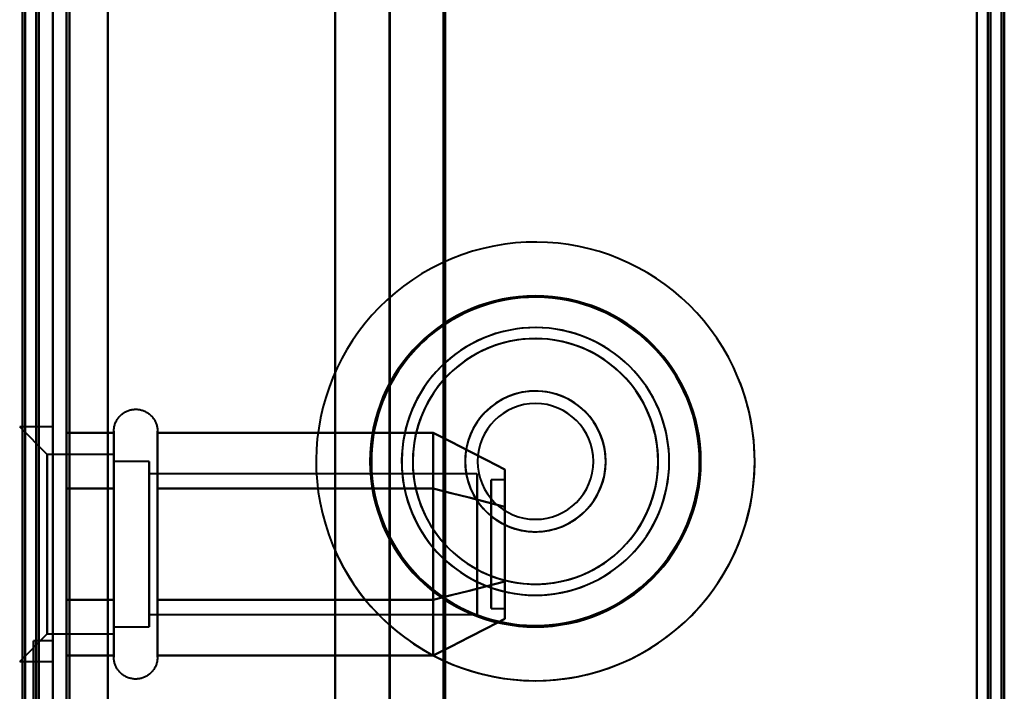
# Model space of a CAD drawing. Header units: millimetres. Extents: x -852 to 852, y -1321 to 592.
# Tile 104 of 111: x 654 to 690, y 192 to 216. Entities that reach past the tile are written whole.
import ezdxf

# ---------------------------------------------------------------- set-up
doc = ezdxf.new("R2010")
doc.units = ezdxf.units.MM
doc.layers.add('G-IMPT', color=8, linetype='Continuous', lineweight=40)

# ---------------------------------------------------------------- blocks, each defined once
blk = doc.blocks.new('NEXA 1500 CALQUES_dwg-769064-Niveau de réf_')
at = {"layer": 'G-IMPT'}
for p, q in [((655, 448.85), (655, -383.95)), ((667.233, -385.05), (667.233, 432.95)), ((669.233, -385.05), (669.233, 432.95)), ((654.5, -383.95), (654.5, 413.85)), ((654.8, 232.7), (653.8, 233.7)), ((654.8, 232.7), (653.8, 233.7)), ((655, 233.7), (653.8, 233.7)), ((655, 233.7), (653.8, 233.7)), ((655, 233.7), (655, 227.325)), ((655, 233.7), (655, 227.325)), ((655, 227.325), (655, 233.7)), ((655, 227.325), (655, 233.7)), ((657.215, 231.5), (657.215, 233.55)), ((657.215, 231.5), (657.215, 233.55)), ((658.796, 233.55), (658.796, 231.5)), ((658.796, 233.55), (658.796, 231.5)), ((657.215, 227.4), (657.215, 233.001)), ((657.215, 227.4), (657.215, 233.001)), ((658.796, 233.001), (658.796, 227.4)), ((658.796, 233.001), (658.796, 227.4)), ((657.215, 232.7), (654.8, 232.7)), ((657.215, 232.7), (654.8, 232.7)), ((654.8, 232.7), (654.8, 227.825)), ((654.8, 232.7), (654.8, 227.825)), ((654.8, 227.825), (654.8, 232.7)), ((654.8, 227.825), (654.8, 232.7)), ((657.215, 232.7), (657.215, 226.635)), ((657.215, 232.7), (657.215, 226.635)), ((657.215, 231.075), (657.215, 232.7)), ((657.215, 231.075), (657.215, 232.7)), ((658.5, 232.45), (657.215, 232.45)), ((658.5, 232.45), (657.215, 232.45)), ((657.215, 232.45), (657.215, 226.852)), ((657.215, 232.45), (657.215, 226.852)), ((657.215, 226.852), (657.215, 232.45)), ((657.215, 226.852), (657.215, 232.45)), ((658.5, 232.45), (658.5, 227.95)), ((658.5, 232.45), (658.5, 227.95)), ((658.5, 226.852), (658.5, 232.45)), ((658.5, 226.852), (658.5, 232.45)), ((657.215, 232.265), (657.215, 226.2)), ((657.215, 232.265), (657.215, 226.2)), ((657.215, 227.825), (657.215, 232.265)), ((657.215, 227.825), (657.215, 232.265)), ((657.215, 232.048), (657.215, 226.45)), ((657.215, 232.048), (657.215, 226.45)), ((657.215, 226.45), (657.215, 232.048)), ((657.215, 226.45), (657.215, 232.048)), ((658.5, 227.95), (658.5, 232.048)), ((658.5, 227.95), (658.5, 232.048)), ((670.389, 231.998), (658.5, 231.998)), ((670.389, 231.998), (658.5, 231.998)), ((658.5, 231.998), (658.5, 228.176)), ((658.5, 231.998), (658.5, 228.176)), ((658.5, 228.176), (658.5, 231.998)), ((658.5, 228.176), (658.5, 231.998)), ((670.389, 231.998), (670.389, 228.176)), ((670.389, 231.998), (670.389, 228.176)), ((670.389, 228.176), (670.389, 231.998)), ((670.389, 228.176), (670.389, 231.998)), ((671.389, 231.78), (670.889, 231.78)), ((671.389, 231.78), (670.889, 231.78)), ((670.889, 229.218), (670.889, 231.78)), ((670.889, 229.218), (670.889, 231.78)), ((670.889, 231.78), (670.889, 229.218)), ((670.889, 231.78), (670.889, 229.218)), ((671.389, 229.218), (671.389, 231.78)), ((671.389, 229.218), (671.389, 231.78)), ((671.389, 231.78), (671.389, 229.218)), ((671.389, 231.78), (671.389, 229.218)), ((655, 231.575), (655, 225.2)), ((655, 231.575), (655, 225.2)), ((655, 225.2), (655, 231.575)), ((655, 225.2), (655, 231.575)), ((657.215, 225.35), (657.215, 231.5)), ((657.215, 225.35), (657.215, 231.5)), ((658.796, 231.5), (658.796, 225.35)), ((658.796, 231.5), (658.796, 225.35)), ((654.8, 231.075), (654.8, 226.2)), ((654.8, 231.075), (654.8, 226.2)), ((654.8, 226.2), (654.8, 231.075)), ((654.8, 226.2), (654.8, 231.075)), ((657.215, 226.2), (657.215, 231.075)), ((657.215, 226.2), (657.215, 231.075)), ((658.5, 230.95), (658.5, 226.45)), ((658.5, 230.95), (658.5, 226.45)), ((658.5, 230.724), (658.5, 226.902)), ((658.5, 230.724), (658.5, 226.902)), ((658.5, 226.902), (658.5, 230.724)), ((658.5, 226.902), (658.5, 230.724)), ((670.389, 230.724), (670.389, 226.902)), ((670.389, 230.724), (670.389, 226.902)), ((670.389, 226.902), (670.389, 230.724)), ((670.389, 226.902), (670.389, 230.724)), ((670.889, 227.12), (670.889, 229.682)), ((670.889, 227.12), (670.889, 229.682)), ((670.889, 229.682), (670.889, 227.12)), ((670.889, 229.682), (670.889, 227.12)), ((671.389, 227.12), (671.389, 229.682)), ((671.389, 227.12), (671.389, 229.682)), ((671.389, 229.682), (671.389, 227.12)), ((671.389, 229.682), (671.389, 227.12)), ((658.5, 226.45), (658.5, 227.95)), ((658.5, 226.45), (658.5, 227.95)), ((670.889, 227.12), (671.389, 227.12)), ((670.889, 227.12), (671.389, 227.12)), ((658.5, 226.902), (670.389, 226.902)), ((658.5, 226.902), (670.389, 226.902)), ((657.215, 226.45), (658.5, 226.45)), ((657.215, 226.45), (658.5, 226.45)), ((653.8, 225.2), (654.8, 226.2)), ((653.8, 225.2), (654.8, 226.2)), ((654.8, 226.2), (657.215, 226.2)), ((654.8, 226.2), (657.215, 226.2)), ((655, 225.95), (654.3, 225.95)), ((655, 225.95), (654.3, 225.95)), ((654.3, 225.95), (654.3, -161.05)), ((654.3, 225.95), (654.3, -161.05)), ((654.3, 225.95), (654.3, -161.05)), ((654.3, 225.95), (654.3, -161.05)), ((654.3, -161.05), (654.3, 225.95)), ((654.3, -161.05), (654.3, 225.95)), ((654.3, -161.05), (654.3, 225.95)), ((654.3, -161.05), (654.3, 225.95)), ((655, 225.95), (655, 32.45)), ((655, 225.95), (655, -161.05)), ((655, 225.95), (655, 32.45)), ((655, 225.95), (655, -161.05)), ((655, 32.45), (655, 225.95)), ((655, 32.45), (655, 225.95)), ((653.8, 225.2), (655, 225.2)), ((653.8, 225.2), (655, 225.2))]:
    blk.add_line(p, q, dxfattribs=at)
at = {"layer": 'G-IMPT', "flags": 128}
for points in [[(689.4, -384.45), (689.4, -176), (689.4, 32.45), (689.4, 240.9), (689.4, 449.35)], [(689.4, 449.35), (689.4, 240.9), (689.4, 32.45), (689.4, -176), (689.4, -384.45)], [(689.4, 449.35), (689.4, 240.9), (689.4, 32.45), (689.4, -176), (689.4, -384.45)], [(689.4, -384.45), (689.4, -176), (689.4, 32.45), (689.4, 240.9), (689.4, 449.35)], [(689.4, 449.35), (689.4, 240.9), (689.4, 32.45), (689.4, -176), (689.4, -384.45)], [(689.4, 449.35), (689.4, 240.9), (689.4, 32.45), (689.4, -176), (689.4, -384.45)], [(689.4, -384.45), (689.4, -176), (689.4, 32.45), (689.4, 240.9), (689.4, 449.35)], [(689.4, -384.45), (689.4, -176), (689.4, 32.45), (689.4, 240.9), (689.4, 449.35)], [(689.4, 449.35), (689.4, 240.9), (689.4, 32.45), (689.4, -176), (689.4, -384.45)], [(689.5, -384.45), (689.5, -176), (689.5, 32.45), (689.5, 240.9), (689.5, 449.35)], [(689.5, -384.45), (689.5, -176), (689.5, 32.45), (689.5, 240.9), (689.5, 449.35)], [(689.5, 449.35), (689.5, 240.9), (689.5, 32.45), (689.5, -176), (689.5, -384.45)], [(655.5, 448.85), (655.5, 240.65), (655.5, 32.45), (655.5, -175.75), (655.5, -383.95)], [(655.5, -383.95), (655.5, -175.75), (655.5, 32.45), (655.5, 240.65), (655.5, 448.85)], [(655.6, -383.95), (655.6, -175.75), (655.6, 32.45), (655.6, 240.65), (655.6, 448.85)], [(655.6, 448.85), (655.6, 240.65), (655.6, 32.45), (655.6, -175.75), (655.6, -383.95)], [(655.6, 448.85), (655.6, 240.65), (655.6, 32.45), (655.6, -175.75), (655.6, -383.95)], [(655.6, 448.85), (655.6, 240.65), (655.6, 32.45), (655.6, -175.75), (655.6, -383.95)], [(655.6, -383.95), (655.6, -175.75), (655.6, 32.45), (655.6, 240.65), (655.6, 448.85)], [(655.6, -383.95), (655.6, -175.75), (655.6, 32.45), (655.6, 240.65), (655.6, 448.85)], [(657, 448.85), (657, 240.65), (657, 32.45), (657, -175.75), (657, -383.95)], [(657, -383.95), (657, -175.75), (657, 32.45), (657, 240.65), (657, 448.85)], [(657, 448.85), (657, 240.65), (657, 32.45), (657, -175.75), (657, -383.95)], [(657, -383.95), (657, -175.75), (657, 32.45), (657, 240.65), (657, 448.85)], [(657, 448.85), (657, 240.65), (657, 32.45), (657, -175.75), (657, -383.95)], [(657, -383.95), (657, -175.75), (657, 32.45), (657, 240.65), (657, 448.85)], [(688.5, 448.85), (688.5, 240.65), (688.5, 32.45), (688.5, -175.75), (688.5, -383.95)], [(688.5, -383.95), (688.5, -175.75), (688.5, 32.45), (688.5, 240.65), (688.5, 448.85)], [(688.5, 448.85), (688.5, 240.65), (688.5, 32.45), (688.5, -175.75), (688.5, -383.95)], [(688.5, -383.95), (688.5, -175.75), (688.5, 32.45), (688.5, 240.65), (688.5, 448.85)], [(688.5, -383.95), (688.5, -175.75), (688.5, 32.45), (688.5, 240.65), (688.5, 448.85)], [(688.5, 448.85), (688.5, 240.65), (688.5, 32.45), (688.5, -175.75), (688.5, -383.95)], [(688.5, -383.95), (688.5, -175.75), (688.5, 32.45), (688.5, 240.65), (688.5, 448.85)], [(688.5, 448.85), (688.5, 240.65), (688.5, 32.45), (688.5, -175.75), (688.5, -383.95)], [(688.9, -383.95), (688.9, -175.75), (688.9, 32.45), (688.9, 240.65), (688.9, 448.85)], [(688.9, 448.85), (688.9, 240.65), (688.9, 32.45), (688.9, -175.75), (688.9, -383.95)], [(689, -384.05), (689, -175.8), (689, 32.45), (689, 240.7), (689, 448.95)], [(689, 448.95), (689, 240.7), (689, 32.45), (689, -175.8), (689, -384.05)], [(689, 448.85), (689, 240.65), (689, 32.45), (689, -175.75), (689, -383.95)], [(689, -383.95), (689, -175.75), (689, 32.45), (689, 240.65), (689, 448.85)], [(689.5, -383.95), (689.5, -175.75), (689.5, 32.45), (689.5, 240.65), (689.5, 448.85)], [(689.5, 448.85), (689.5, 240.65), (689.5, 32.45), (689.5, -175.75), (689.5, -383.95)], [(689.5, -383.95), (689.5, -175.75), (689.5, 32.45), (689.5, 240.65), (689.5, 448.85)], [(689.5, 448.85), (689.5, 240.65), (689.5, 32.45), (689.5, -175.75), (689.5, -383.95)], [(689.5, -383.95), (689.5, -175.75), (689.5, 32.45), (689.5, 240.65), (689.5, 448.85)], [(689.5, 448.85), (689.5, 240.65), (689.5, 32.45), (689.5, -175.75), (689.5, -383.95)], [(657, 432.95), (657, 228.6), (657, 24.25), (657, -180.1), (657, -384.45)], [(657, -384.45), (657, -180.1), (657, 24.25), (657, 228.6), (657, 432.95)], [(665.233, -385.05), (665.233, -180.55), (665.233, 23.95), (665.233, 228.45), (665.233, 432.95)], [(665.233, 432.95), (665.233, 228.45), (665.233, 23.95), (665.233, -180.55), (665.233, -385.05)], [(665.233, -384.45), (665.233, -180.1), (665.233, 24.25), (665.233, 228.6), (665.233, 432.95)], [(665.233, 432.95), (665.233, 228.6), (665.233, 24.25), (665.233, -180.1), (665.233, -384.45)], [(667.203, 432.95), (667.203, 228.45), (667.203, 23.95), (667.203, -180.55), (667.203, -385.05)], [(667.203, -385.05), (667.203, -180.55), (667.203, 23.95), (667.203, 228.45), (667.203, 432.95)], [(669.172, 432.95), (669.172, 228.45), (669.172, 23.95), (669.172, -180.55), (669.172, -385.05)], [(669.172, -385.05), (669.172, -180.55), (669.172, 23.95), (669.172, 228.45), (669.172, 432.95)], [(655, 416.95), (655, 216.725), (655, 16.5), (655, -183.725), (655, -383.95)], [(655, -383.95), (655, -183.725), (655, 16.5), (655, 216.725), (655, 416.95)], [(654.4, -384.45), (654.4, -184.75), (654.4, 14.95), (654.4, 214.65), (654.4, 414.35)], [(654.4, -384.45), (654.4, -184.75), (654.4, 14.95), (654.4, 214.65), (654.4, 414.35)], [(654.4, 414.35), (654.4, 214.65), (654.4, 14.95), (654.4, -184.75), (654.4, -384.45)], [(654.5, 414.35), (654.5, 214.65), (654.5, 14.95), (654.5, -184.75), (654.5, -384.45)], [(655, -383.95), (655, -184.375), (655, 15.2), (655, 214.775), (655, 414.35)], [(655, 414.35), (655, 214.775), (655, 15.2), (655, -184.375), (655, -383.95)], [(655, -384.45), (655, -184.75), (655, 14.95), (655, 214.65), (655, 414.35)], [(655, 414.35), (655, 214.775), (655, 15.2), (655, -184.375), (655, -383.95)], [(655, -383.95), (655, -184.375), (655, 15.2), (655, 214.775), (655, 414.35)], [(655, 414.35), (655, 214.65), (655, 14.95), (655, -184.75), (655, -384.45)], [(653.9, 413.85), (653.9, 214.4), (653.9, 14.95), (653.9, -184.5), (653.9, -383.95)], [(653.9, -383.95), (653.9, -184.5), (653.9, 14.95), (653.9, 214.4), (653.9, 413.85)], [(654, -384.05), (654, -184.55), (654, 14.95), (654, 214.45), (654, 413.95)], [(654, 413.95), (654, 214.45), (654, 14.95), (654, -184.55), (654, -384.05)], [(654, -383.95), (654, -184.5), (654, 14.95), (654, 214.4), (654, 413.85)], [(654, 413.85), (654, 214.4), (654, 14.95), (654, -184.5), (654, -383.95)], [(654.5, 413.85), (654.5, 214.4), (654.5, 14.95), (654.5, -184.5), (654.5, -383.95)], [(654.5, 413.85), (654.5, 214.4), (654.5, 14.95), (654.5, -184.5), (654.5, -383.95)], [(654.5, -383.95), (654.5, -184.5), (654.5, 14.95), (654.5, 214.4), (654.5, 413.85)], [(654.5, -383.95), (654.5, -184.5), (654.5, 14.95), (654.5, 214.4), (654.5, 413.85)], [(654.5, 413.85), (654.5, 214.4), (654.5, 14.95), (654.5, -184.5), (654.5, -383.95)], [(654.5, -383.95), (654.5, -184.5), (654.5, 14.95), (654.5, 214.4), (654.5, 413.85)], [(657.215, 233.55), (657.215, 233.582), (657.217, 233.613), (657.221, 233.645), (657.225, 233.676), (657.231, 233.707), (657.238, 233.738), (657.246, 233.768), (657.255, 233.799), (657.266, 233.828), (657.277, 233.858), (657.29, 233.887), (657.304, 233.915), (657.319, 233.943), (657.336, 233.97), (657.353, 233.996), (657.371, 234.022), (657.391, 234.047), (657.411, 234.071), (657.432, 234.095), (657.455, 234.117), (657.478, 234.139), (657.502, 234.159), (657.526, 234.179), (657.552, 234.198), (657.578, 234.215), (657.605, 234.232), (657.633, 234.247), (657.661, 234.261), (657.69, 234.275), (657.719, 234.287), (657.749, 234.298), (657.779, 234.307), (657.809, 234.316), (657.84, 234.323), (657.871, 234.329), (657.902, 234.334), (657.934, 234.337), (657.965, 234.339), (657.997, 234.34), (658.028, 234.34), (658.06, 234.339), (658.091, 234.336), (658.123, 234.332), (658.154, 234.326), (658.185, 234.32), (658.216, 234.312), (658.246, 234.303), (658.276, 234.293), (658.305, 234.281), (658.334, 234.269), (658.363, 234.255), (658.391, 234.24), (658.418, 234.224), (658.445, 234.207), (658.47, 234.189), (658.496, 234.17), (658.52, 234.15), (658.544, 234.129), (658.566, 234.107), (658.588, 234.084), (658.609, 234.06), (658.629, 234.036), (658.648, 234.01), (658.666, 233.984), (658.683, 233.957), (658.698, 233.93), (658.713, 233.902), (658.727, 233.873), (658.739, 233.844), (658.75, 233.815), (658.76, 233.785), (658.769, 233.754), (658.776, 233.724), (658.783, 233.693), (658.788, 233.662), (658.792, 233.63), (658.794, 233.599), (658.796, 233.567), (658.796, 233.55)], [(657.215, 233.55), (657.215, 233.582), (657.217, 233.613), (657.221, 233.645), (657.225, 233.676), (657.231, 233.707), (657.238, 233.738), (657.246, 233.768), (657.255, 233.799), (657.266, 233.828), (657.277, 233.858), (657.29, 233.887), (657.304, 233.915), (657.319, 233.943), (657.336, 233.97), (657.353, 233.996), (657.371, 234.022), (657.391, 234.047), (657.411, 234.071), (657.432, 234.095), (657.455, 234.117), (657.478, 234.139), (657.502, 234.159), (657.526, 234.179), (657.552, 234.198), (657.578, 234.215), (657.605, 234.232), (657.633, 234.247), (657.661, 234.261), (657.69, 234.275), (657.719, 234.287), (657.749, 234.298), (657.779, 234.307), (657.809, 234.316), (657.84, 234.323), (657.871, 234.329), (657.902, 234.334), (657.934, 234.337), (657.965, 234.339), (657.997, 234.34), (658.028, 234.34), (658.06, 234.339), (658.091, 234.336), (658.123, 234.332), (658.154, 234.326), (658.185, 234.32), (658.216, 234.312), (658.246, 234.303), (658.276, 234.293), (658.305, 234.281), (658.334, 234.269), (658.363, 234.255), (658.391, 234.24), (658.418, 234.224), (658.445, 234.207), (658.47, 234.189), (658.496, 234.17), (658.52, 234.15), (658.544, 234.129), (658.566, 234.107), (658.588, 234.084), (658.609, 234.06), (658.629, 234.036), (658.648, 234.01), (658.666, 233.984), (658.683, 233.957), (658.698, 233.93), (658.713, 233.902), (658.727, 233.873), (658.739, 233.844), (658.75, 233.815), (658.76, 233.785), (658.769, 233.754), (658.776, 233.724), (658.783, 233.693), (658.788, 233.662), (658.792, 233.63), (658.794, 233.599), (658.796, 233.567), (658.796, 233.55)], [(655.5, 231.471), (655.5, 231.976), (655.5, 232.481), (655.5, 232.986), (655.5, 233.491)], [(655.5, 233.491), (655.929, 233.491), (656.357, 233.491), (656.786, 233.491), (657.215, 233.491)], [(657.215, 233.491), (656.786, 233.491), (656.357, 233.491), (655.929, 233.491), (655.5, 233.491)], [(655.5, 233.491), (655.5, 232.986), (655.5, 232.481), (655.5, 231.976), (655.5, 231.471)], [(655.5, 231.471), (655.5, 231.976), (655.5, 232.481), (655.5, 232.986), (655.5, 233.491)], [(655.5, 233.491), (655.929, 233.491), (656.357, 233.491), (656.786, 233.491), (657.215, 233.491)], [(657.215, 233.491), (656.786, 233.491), (656.357, 233.491), (655.929, 233.491), (655.5, 233.491)], [(655.5, 233.491), (655.5, 232.986), (655.5, 232.481), (655.5, 231.976), (655.5, 231.471)], [(655.5, 231.471), (655.5, 231.976), (655.5, 232.481), (655.5, 232.986), (655.5, 233.491)], [(655.5, 233.491), (655.5, 232.986), (655.5, 232.481), (655.5, 231.976), (655.5, 231.471)], [(655.5, 231.471), (655.5, 231.976), (655.5, 232.481), (655.5, 232.986), (655.5, 233.491)], [(655.5, 233.491), (655.5, 232.986), (655.5, 232.481), (655.5, 231.976), (655.5, 231.471)], [(657.215, 233.55), (657.215, 233.547), (657.215, 233.537), (657.215, 233.521), (657.215, 233.498), (657.215, 233.468), (657.215, 233.432), (657.215, 233.39), (657.215, 233.342), (657.215, 233.287), (657.215, 233.226), (657.215, 233.159), (657.215, 233.087), (657.215, 233.008), (657.215, 232.924), (657.215, 232.834), (657.215, 232.739), (657.215, 232.638), (657.215, 232.532), (657.215, 232.422), (657.215, 232.306), (657.215, 232.187), (657.215, 232.062), (657.215, 231.934), (657.215, 231.801), (657.215, 231.665), (657.215, 231.526), (657.215, 231.5)], [(657.215, 227.4), (657.215, 227.544), (657.215, 227.69), (657.215, 227.84), (657.215, 227.992), (657.215, 228.146), (657.215, 228.303), (657.215, 228.461), (657.215, 228.621), (657.215, 228.782), (657.215, 228.945), (657.215, 229.108), (657.215, 229.271), (657.215, 229.435), (657.215, 229.599), (657.215, 229.763), (657.215, 229.926), (657.215, 230.089), (657.215, 230.25), (657.215, 230.41), (657.215, 230.569), (657.215, 230.726), (657.215, 230.881), (657.215, 231.033), (657.215, 231.183), (657.215, 231.33), (657.215, 231.474), (657.215, 231.615), (657.215, 231.753), (657.215, 231.887), (657.215, 232.017), (657.215, 232.142), (657.215, 232.264), (657.215, 232.381), (657.215, 232.493), (657.215, 232.601), (657.215, 232.703), (657.215, 232.8), (657.215, 232.892), (657.215, 232.978), (657.215, 233.059), (657.215, 233.134), (657.215, 233.203), (657.215, 233.266), (657.215, 233.323), (657.215, 233.374), (657.215, 233.418), (657.215, 233.456), (657.215, 233.488), (657.215, 233.513), (657.215, 233.532), (657.215, 233.544), (657.215, 233.55), (657.215, 233.55)], [(657.215, 233.55), (657.215, 233.547), (657.215, 233.537), (657.215, 233.521), (657.215, 233.498), (657.215, 233.468), (657.215, 233.432), (657.215, 233.39), (657.215, 233.342), (657.215, 233.287), (657.215, 233.226), (657.215, 233.159), (657.215, 233.087), (657.215, 233.008), (657.215, 232.924), (657.215, 232.834), (657.215, 232.739), (657.215, 232.638), (657.215, 232.532), (657.215, 232.422), (657.215, 232.306), (657.215, 232.187), (657.215, 232.062), (657.215, 231.934), (657.215, 231.801), (657.215, 231.665), (657.215, 231.526), (657.215, 231.5)], [(657.215, 227.4), (657.215, 227.544), (657.215, 227.69), (657.215, 227.84), (657.215, 227.992), (657.215, 228.146), (657.215, 228.303), (657.215, 228.461), (657.215, 228.621), (657.215, 228.782), (657.215, 228.945), (657.215, 229.108), (657.215, 229.271), (657.215, 229.435), (657.215, 229.599), (657.215, 229.763), (657.215, 229.926), (657.215, 230.089), (657.215, 230.25), (657.215, 230.41), (657.215, 230.569), (657.215, 230.726), (657.215, 230.881), (657.215, 231.033), (657.215, 231.183), (657.215, 231.33), (657.215, 231.474), (657.215, 231.615), (657.215, 231.753), (657.215, 231.887), (657.215, 232.017), (657.215, 232.142), (657.215, 232.264), (657.215, 232.381), (657.215, 232.493), (657.215, 232.601), (657.215, 232.703), (657.215, 232.8), (657.215, 232.892), (657.215, 232.978), (657.215, 233.059), (657.215, 233.134), (657.215, 233.203), (657.215, 233.266), (657.215, 233.323), (657.215, 233.374), (657.215, 233.418), (657.215, 233.456), (657.215, 233.488), (657.215, 233.513), (657.215, 233.532), (657.215, 233.544), (657.215, 233.55), (657.215, 233.55)], [(657.215, 233.491), (657.215, 232.986), (657.215, 232.481), (657.215, 231.976), (657.215, 231.471)], [(657.215, 231.471), (657.215, 231.976), (657.215, 232.481), (657.215, 232.986), (657.215, 233.491)], [(657.215, 233.491), (657.215, 232.986), (657.215, 232.481), (657.215, 231.976), (657.215, 231.471)], [(657.215, 231.471), (657.215, 231.976), (657.215, 232.481), (657.215, 232.986), (657.215, 233.491)], [(658.796, 233.55), (658.796, 233.547), (658.796, 233.537), (658.796, 233.521), (658.796, 233.498), (658.796, 233.468), (658.796, 233.432), (658.796, 233.39), (658.796, 233.342), (658.796, 233.287), (658.796, 233.226), (658.796, 233.159), (658.796, 233.087), (658.796, 233.008), (658.796, 232.924), (658.796, 232.834), (658.796, 232.739), (658.796, 232.638), (658.796, 232.532), (658.796, 232.422), (658.796, 232.306), (658.796, 232.187), (658.796, 232.062), (658.796, 231.934), (658.796, 231.801), (658.796, 231.665), (658.796, 231.526), (658.796, 231.382), (658.796, 231.236), (658.796, 231.087), (658.796, 230.936), (658.796, 230.782), (658.796, 230.626), (658.796, 230.468), (658.796, 230.308), (658.796, 230.147), (658.796, 229.985), (658.796, 229.822), (658.796, 229.658), (658.796, 229.494), (658.796, 229.33), (658.796, 229.166), (658.796, 229.003), (658.796, 228.841), (658.796, 228.679), (658.796, 228.518), (658.796, 228.36), (658.796, 228.202), (658.796, 228.047), (658.796, 227.894), (658.796, 227.744), (658.796, 227.596), (658.796, 227.451), (658.796, 227.4)], [(658.796, 231.5), (658.796, 231.64), (658.796, 231.777), (658.796, 231.91), (658.796, 232.04), (658.796, 232.165), (658.796, 232.285), (658.796, 232.401), (658.796, 232.513), (658.796, 232.619), (658.796, 232.721), (658.796, 232.817), (658.796, 232.908), (658.796, 232.993), (658.796, 233.073), (658.796, 233.147), (658.796, 233.215), (658.796, 233.277), (658.796, 233.332), (658.796, 233.382), (658.796, 233.425), (658.796, 233.462), (658.796, 233.493), (658.796, 233.517), (658.796, 233.534), (658.796, 233.545), (658.796, 233.55)], [(658.796, 233.55), (658.796, 233.547), (658.796, 233.537), (658.796, 233.521), (658.796, 233.498), (658.796, 233.468), (658.796, 233.432), (658.796, 233.39), (658.796, 233.342), (658.796, 233.287), (658.796, 233.226), (658.796, 233.159), (658.796, 233.087), (658.796, 233.008), (658.796, 232.924), (658.796, 232.834), (658.796, 232.739), (658.796, 232.638), (658.796, 232.532), (658.796, 232.422), (658.796, 232.306), (658.796, 232.187), (658.796, 232.062), (658.796, 231.934), (658.796, 231.801), (658.796, 231.665), (658.796, 231.526), (658.796, 231.382), (658.796, 231.236), (658.796, 231.087), (658.796, 230.936), (658.796, 230.782), (658.796, 230.626), (658.796, 230.468), (658.796, 230.308), (658.796, 230.147), (658.796, 229.985), (658.796, 229.822), (658.796, 229.658), (658.796, 229.494), (658.796, 229.33), (658.796, 229.166), (658.796, 229.003), (658.796, 228.841), (658.796, 228.679), (658.796, 228.518), (658.796, 228.36), (658.796, 228.202), (658.796, 228.047), (658.796, 227.894), (658.796, 227.744), (658.796, 227.596), (658.796, 227.451), (658.796, 227.4)], [(658.796, 231.5), (658.796, 231.64), (658.796, 231.777), (658.796, 231.91), (658.796, 232.04), (658.796, 232.165), (658.796, 232.285), (658.796, 232.401), (658.796, 232.513), (658.796, 232.619), (658.796, 232.721), (658.796, 232.817), (658.796, 232.908), (658.796, 232.993), (658.796, 233.073), (658.796, 233.147), (658.796, 233.215), (658.796, 233.277), (658.796, 233.332), (658.796, 233.382), (658.796, 233.425), (658.796, 233.462), (658.796, 233.493), (658.796, 233.517), (658.796, 233.534), (658.796, 233.545), (658.796, 233.55)], [(658.796, 231.471), (658.796, 231.976), (658.796, 232.481), (658.796, 232.986), (658.796, 233.491)], [(658.796, 233.491), (661.296, 233.491), (663.796, 233.491), (666.296, 233.491), (668.796, 233.491)], [(668.796, 233.491), (666.296, 233.491), (663.796, 233.491), (661.296, 233.491), (658.796, 233.491)], [(658.796, 233.491), (658.796, 232.986), (658.796, 232.481), (658.796, 231.976), (658.796, 231.471)], [(658.796, 231.471), (658.796, 231.976), (658.796, 232.481), (658.796, 232.986), (658.796, 233.491)], [(658.796, 233.491), (661.296, 233.491), (663.796, 233.491), (666.296, 233.491), (668.796, 233.491)], [(668.796, 233.491), (666.296, 233.491), (663.796, 233.491), (661.296, 233.491), (658.796, 233.491)], [(658.796, 233.491), (658.796, 232.986), (658.796, 232.481), (658.796, 231.976), (658.796, 231.471)], [(668.796, 231.471), (668.796, 231.976), (668.796, 232.481), (668.796, 232.986), (668.796, 233.491)], [(668.796, 233.491), (669.444, 233.158), (670.092, 232.825), (670.741, 232.492), (671.389, 232.159)], [(671.389, 232.159), (670.741, 232.492), (670.092, 232.825), (669.444, 233.158), (668.796, 233.491)], [(668.796, 233.491), (668.796, 232.986), (668.796, 232.481), (668.796, 231.976), (668.796, 231.471)], [(668.796, 231.471), (668.796, 231.976), (668.796, 232.481), (668.796, 232.986), (668.796, 233.491)], [(668.796, 233.491), (669.444, 233.158), (670.092, 232.825), (670.741, 232.492), (671.389, 232.159)], [(671.389, 232.159), (670.741, 232.492), (670.092, 232.825), (669.444, 233.158), (668.796, 233.491)], [(668.796, 233.491), (668.796, 232.986), (668.796, 232.481), (668.796, 231.976), (668.796, 231.471)], [(668.796, 233.491), (668.796, 232.986), (668.796, 232.481), (668.796, 231.976), (668.796, 231.471)], [(668.796, 231.471), (668.796, 231.976), (668.796, 232.481), (668.796, 232.986), (668.796, 233.491)], [(668.796, 233.491), (668.796, 232.986), (668.796, 232.481), (668.796, 231.976), (668.796, 231.471)], [(668.796, 231.471), (668.796, 231.976), (668.796, 232.481), (668.796, 232.986), (668.796, 233.491)], [(655.5, 227.429), (655.5, 228.44), (655.5, 229.45), (655.5, 230.46), (655.5, 231.471)], [(655.5, 231.471), (655.929, 231.471), (656.357, 231.471), (656.786, 231.471), (657.215, 231.471)], [(657.215, 231.471), (656.786, 231.471), (656.357, 231.471), (655.929, 231.471), (655.5, 231.471)], [(655.5, 231.471), (655.929, 231.471), (656.357, 231.471), (656.786, 231.471), (657.215, 231.471)], [(657.215, 231.471), (656.786, 231.471), (656.357, 231.471), (655.929, 231.471), (655.5, 231.471)], [(655.5, 231.471), (655.5, 230.46), (655.5, 229.45), (655.5, 228.44), (655.5, 227.429)], [(655.5, 227.429), (655.5, 228.44), (655.5, 229.45), (655.5, 230.46), (655.5, 231.471)], [(655.5, 231.471), (655.929, 231.471), (656.357, 231.471), (656.786, 231.471), (657.215, 231.471)], [(657.215, 231.471), (656.786, 231.471), (656.357, 231.471), (655.929, 231.471), (655.5, 231.471)], [(655.5, 231.471), (655.929, 231.471), (656.357, 231.471), (656.786, 231.471), (657.215, 231.471)], [(657.215, 231.471), (656.786, 231.471), (656.357, 231.471), (655.929, 231.471), (655.5, 231.471)], [(655.5, 231.471), (655.5, 230.46), (655.5, 229.45), (655.5, 228.44), (655.5, 227.429)], [(655.5, 227.429), (655.5, 228.44), (655.5, 229.45), (655.5, 230.46), (655.5, 231.471)], [(655.5, 231.471), (655.5, 230.46), (655.5, 229.45), (655.5, 228.44), (655.5, 227.429)], [(655.5, 227.429), (655.5, 228.44), (655.5, 229.45), (655.5, 230.46), (655.5, 231.471)], [(655.5, 231.471), (655.5, 230.46), (655.5, 229.45), (655.5, 228.44), (655.5, 227.429)], [(657.215, 231.5), (657.215, 231.356), (657.215, 231.21), (657.215, 231.06), (657.215, 230.908), (657.215, 230.754), (657.215, 230.597), (657.215, 230.439), (657.215, 230.279), (657.215, 230.118), (657.215, 229.955), (657.215, 229.792), (657.215, 229.629), (657.215, 229.465), (657.215, 229.301), (657.215, 229.137), (657.215, 228.974), (657.215, 228.811), (657.215, 228.65), (657.215, 228.49), (657.215, 228.331), (657.215, 228.174), (657.215, 228.019), (657.215, 227.867), (657.215, 227.717), (657.215, 227.57), (657.215, 227.426), (657.215, 227.285), (657.215, 227.147), (657.215, 227.013), (657.215, 226.883), (657.215, 226.758), (657.215, 226.636), (657.215, 226.519), (657.215, 226.407), (657.215, 226.299), (657.215, 226.197), (657.215, 226.1), (657.215, 226.008), (657.215, 225.922), (657.215, 225.841), (657.215, 225.766), (657.215, 225.697), (657.215, 225.634), (657.215, 225.577), (657.215, 225.526), (657.215, 225.482), (657.215, 225.444), (657.215, 225.412), (657.215, 225.387), (657.215, 225.368), (657.215, 225.356), (657.215, 225.35), (657.215, 225.35)], [(657.215, 231.5), (657.215, 231.356), (657.215, 231.21), (657.215, 231.06), (657.215, 230.908), (657.215, 230.754), (657.215, 230.597), (657.215, 230.439), (657.215, 230.279), (657.215, 230.118), (657.215, 229.955), (657.215, 229.792), (657.215, 229.629), (657.215, 229.465), (657.215, 229.301), (657.215, 229.137), (657.215, 228.974), (657.215, 228.811), (657.215, 228.65), (657.215, 228.49), (657.215, 228.331), (657.215, 228.174), (657.215, 228.019), (657.215, 227.867), (657.215, 227.717), (657.215, 227.57), (657.215, 227.426), (657.215, 227.285), (657.215, 227.147), (657.215, 227.013), (657.215, 226.883), (657.215, 226.758), (657.215, 226.636), (657.215, 226.519), (657.215, 226.407), (657.215, 226.299), (657.215, 226.197), (657.215, 226.1), (657.215, 226.008), (657.215, 225.922), (657.215, 225.841), (657.215, 225.766), (657.215, 225.697), (657.215, 225.634), (657.215, 225.577), (657.215, 225.526), (657.215, 225.482), (657.215, 225.444), (657.215, 225.412), (657.215, 225.387), (657.215, 225.368), (657.215, 225.356), (657.215, 225.35), (657.215, 225.35)], [(657.215, 231.471), (657.215, 230.46), (657.215, 229.45), (657.215, 228.44), (657.215, 227.429)], [(657.215, 227.429), (657.215, 228.44), (657.215, 229.45), (657.215, 230.46), (657.215, 231.471)], [(657.215, 231.471), (657.215, 230.46), (657.215, 229.45), (657.215, 228.44), (657.215, 227.429)], [(657.215, 227.429), (657.215, 228.44), (657.215, 229.45), (657.215, 230.46), (657.215, 231.471)], [(658.796, 225.35), (658.796, 225.353), (658.796, 225.363), (658.796, 225.379), (658.796, 225.402), (658.796, 225.432), (658.796, 225.468), (658.796, 225.51), (658.796, 225.558), (658.796, 225.613), (658.796, 225.674), (658.796, 225.741), (658.796, 225.813), (658.796, 225.892), (658.796, 225.976), (658.796, 226.066), (658.796, 226.161), (658.796, 226.262), (658.796, 226.368), (658.796, 226.478), (658.796, 226.594), (658.796, 226.713), (658.796, 226.838), (658.796, 226.966), (658.796, 227.099), (658.796, 227.235), (658.796, 227.374), (658.796, 227.518), (658.796, 227.664), (658.796, 227.813), (658.796, 227.964), (658.796, 228.118), (658.796, 228.274), (658.796, 228.432), (658.796, 228.592), (658.796, 228.753), (658.796, 228.915), (658.796, 229.078), (658.796, 229.242), (658.796, 229.406), (658.796, 229.57), (658.796, 229.734), (658.796, 229.897), (658.796, 230.059), (658.796, 230.221), (658.796, 230.382), (658.796, 230.54), (658.796, 230.698), (658.796, 230.853), (658.796, 231.006), (658.796, 231.156), (658.796, 231.304), (658.796, 231.449), (658.796, 231.5)], [(658.796, 225.35), (658.796, 225.353), (658.796, 225.363), (658.796, 225.379), (658.796, 225.402), (658.796, 225.432), (658.796, 225.468), (658.796, 225.51), (658.796, 225.558), (658.796, 225.613), (658.796, 225.674), (658.796, 225.741), (658.796, 225.813), (658.796, 225.892), (658.796, 225.976), (658.796, 226.066), (658.796, 226.161), (658.796, 226.262), (658.796, 226.368), (658.796, 226.478), (658.796, 226.594), (658.796, 226.713), (658.796, 226.838), (658.796, 226.966), (658.796, 227.099), (658.796, 227.235), (658.796, 227.374), (658.796, 227.518), (658.796, 227.664), (658.796, 227.813), (658.796, 227.964), (658.796, 228.118), (658.796, 228.274), (658.796, 228.432), (658.796, 228.592), (658.796, 228.753), (658.796, 228.915), (658.796, 229.078), (658.796, 229.242), (658.796, 229.406), (658.796, 229.57), (658.796, 229.734), (658.796, 229.897), (658.796, 230.059), (658.796, 230.221), (658.796, 230.382), (658.796, 230.54), (658.796, 230.698), (658.796, 230.853), (658.796, 231.006), (658.796, 231.156), (658.796, 231.304), (658.796, 231.449), (658.796, 231.5)], [(658.796, 227.429), (658.796, 228.44), (658.796, 229.45), (658.796, 230.46), (658.796, 231.471)], [(658.796, 231.471), (661.296, 231.471), (663.796, 231.471), (666.296, 231.471), (668.796, 231.471)], [(668.796, 231.471), (666.296, 231.471), (663.796, 231.471), (661.296, 231.471), (658.796, 231.471)], [(658.796, 231.471), (661.296, 231.471), (663.796, 231.471), (666.296, 231.471), (668.796, 231.471)], [(668.796, 231.471), (666.296, 231.471), (663.796, 231.471), (661.296, 231.471), (658.796, 231.471)], [(658.796, 231.471), (658.796, 230.46), (658.796, 229.45), (658.796, 228.44), (658.796, 227.429)], [(658.796, 227.429), (658.796, 228.44), (658.796, 229.45), (658.796, 230.46), (658.796, 231.471)], [(658.796, 231.471), (661.296, 231.471), (663.796, 231.471), (666.296, 231.471), (668.796, 231.471)], [(668.796, 231.471), (666.296, 231.471), (663.796, 231.471), (661.296, 231.471), (658.796, 231.471)], [(658.796, 231.471), (661.296, 231.471), (663.796, 231.471), (666.296, 231.471), (668.796, 231.471)], [(668.796, 231.471), (666.296, 231.471), (663.796, 231.471), (661.296, 231.471), (658.796, 231.471)], [(658.796, 231.471), (658.796, 230.46), (658.796, 229.45), (658.796, 228.44), (658.796, 227.429)], [(668.796, 227.429), (668.796, 228.44), (668.796, 229.45), (668.796, 230.46), (668.796, 231.471)], [(668.796, 231.471), (669.444, 231.304), (670.092, 231.138), (670.741, 230.971), (671.389, 230.805)], [(671.389, 230.805), (670.741, 230.971), (670.092, 231.138), (669.444, 231.304), (668.796, 231.471)], [(668.796, 231.471), (669.444, 231.304), (670.092, 231.138), (670.741, 230.971), (671.389, 230.805)], [(671.389, 230.805), (670.741, 230.971), (670.092, 231.138), (669.444, 231.304), (668.796, 231.471)], [(668.796, 231.471), (668.796, 230.46), (668.796, 229.45), (668.796, 228.44), (668.796, 227.429)], [(668.796, 227.429), (668.796, 228.44), (668.796, 229.45), (668.796, 230.46), (668.796, 231.471)], [(668.796, 231.471), (669.444, 231.304), (670.092, 231.138), (670.741, 230.971), (671.389, 230.805)], [(671.389, 230.805), (670.741, 230.971), (670.092, 231.138), (669.444, 231.304), (668.796, 231.471)], [(668.796, 231.471), (669.444, 231.304), (670.092, 231.138), (670.741, 230.971), (671.389, 230.805)], [(671.389, 230.805), (670.741, 230.971), (670.092, 231.138), (669.444, 231.304), (668.796, 231.471)], [(668.796, 231.471), (668.796, 230.46), (668.796, 229.45), (668.796, 228.44), (668.796, 227.429)], [(668.796, 231.471), (668.796, 230.46), (668.796, 229.45), (668.796, 228.44), (668.796, 227.429)], [(668.796, 227.429), (668.796, 228.44), (668.796, 229.45), (668.796, 230.46), (668.796, 231.471)], [(668.796, 231.471), (668.796, 230.46), (668.796, 229.45), (668.796, 228.44), (668.796, 227.429)], [(668.796, 227.429), (668.796, 228.44), (668.796, 229.45), (668.796, 230.46), (668.796, 231.471)], [(668.796, 227.429), (669.444, 227.596), (670.092, 227.762), (670.741, 227.929), (671.389, 228.095)], [(671.389, 228.095), (670.741, 227.929), (670.092, 227.762), (669.444, 227.596), (668.796, 227.429)], [(668.796, 227.429), (669.444, 227.596), (670.092, 227.762), (670.741, 227.929), (671.389, 228.095)], [(671.389, 228.095), (670.741, 227.929), (670.092, 227.762), (669.444, 227.596), (668.796, 227.429)], [(668.796, 227.429), (669.444, 227.596), (670.092, 227.762), (670.741, 227.929), (671.389, 228.095)], [(671.389, 228.095), (670.741, 227.929), (670.092, 227.762), (669.444, 227.596), (668.796, 227.429)], [(668.796, 227.429), (669.444, 227.596), (670.092, 227.762), (670.741, 227.929), (671.389, 228.095)], [(671.389, 228.095), (670.741, 227.929), (670.092, 227.762), (669.444, 227.596), (668.796, 227.429)], [(657.215, 227.429), (656.786, 227.429), (656.357, 227.429), (655.929, 227.429), (655.5, 227.429)], [(655.5, 227.429), (655.929, 227.429), (656.357, 227.429), (656.786, 227.429), (657.215, 227.429)], [(657.215, 227.429), (656.786, 227.429), (656.357, 227.429), (655.929, 227.429), (655.5, 227.429)], [(655.5, 227.429), (655.5, 226.924), (655.5, 226.419), (655.5, 225.914), (655.5, 225.409)], [(655.5, 225.409), (655.5, 225.914), (655.5, 226.419), (655.5, 226.924), (655.5, 227.429)], [(655.5, 227.429), (655.929, 227.429), (656.357, 227.429), (656.786, 227.429), (657.215, 227.429)], [(657.215, 227.429), (656.786, 227.429), (656.357, 227.429), (655.929, 227.429), (655.5, 227.429)], [(655.5, 227.429), (655.929, 227.429), (656.357, 227.429), (656.786, 227.429), (657.215, 227.429)], [(657.215, 227.429), (656.786, 227.429), (656.357, 227.429), (655.929, 227.429), (655.5, 227.429)], [(655.5, 227.429), (655.5, 226.924), (655.5, 226.419), (655.5, 225.914), (655.5, 225.409)], [(655.5, 225.409), (655.5, 225.914), (655.5, 226.419), (655.5, 226.924), (655.5, 227.429)], [(655.5, 227.429), (655.929, 227.429), (656.357, 227.429), (656.786, 227.429), (657.215, 227.429)], [(655.5, 227.429), (655.5, 226.924), (655.5, 226.419), (655.5, 225.914), (655.5, 225.409)], [(655.5, 225.409), (655.5, 225.914), (655.5, 226.419), (655.5, 226.924), (655.5, 227.429)], [(655.5, 227.429), (655.5, 226.924), (655.5, 226.419), (655.5, 225.914), (655.5, 225.409)], [(655.5, 225.409), (655.5, 225.914), (655.5, 226.419), (655.5, 226.924), (655.5, 227.429)], [(657.215, 225.409), (657.215, 225.914), (657.215, 226.419), (657.215, 226.924), (657.215, 227.429)], [(657.215, 227.429), (657.215, 226.924), (657.215, 226.419), (657.215, 225.914), (657.215, 225.409)], [(657.215, 225.409), (657.215, 225.914), (657.215, 226.419), (657.215, 226.924), (657.215, 227.429)], [(657.215, 227.429), (657.215, 226.924), (657.215, 226.419), (657.215, 225.914), (657.215, 225.409)], [(658.796, 225.409), (658.796, 225.914), (658.796, 226.419), (658.796, 226.924), (658.796, 227.429)], [(658.796, 227.429), (661.296, 227.429), (663.796, 227.429), (666.296, 227.429), (668.796, 227.429)], [(668.796, 227.429), (666.296, 227.429), (663.796, 227.429), (661.296, 227.429), (658.796, 227.429)], [(658.796, 227.429), (661.296, 227.429), (663.796, 227.429), (666.296, 227.429), (668.796, 227.429)], [(668.796, 227.429), (666.296, 227.429), (663.796, 227.429), (661.296, 227.429), (658.796, 227.429)], [(658.796, 227.429), (658.796, 226.924), (658.796, 226.419), (658.796, 225.914), (658.796, 225.409)], [(658.796, 225.409), (658.796, 225.914), (658.796, 226.419), (658.796, 226.924), (658.796, 227.429)], [(658.796, 227.429), (661.296, 227.429), (663.796, 227.429), (666.296, 227.429), (668.796, 227.429)], [(668.796, 227.429), (666.296, 227.429), (663.796, 227.429), (661.296, 227.429), (658.796, 227.429)], [(658.796, 227.429), (661.296, 227.429), (663.796, 227.429), (666.296, 227.429), (668.796, 227.429)], [(668.796, 227.429), (666.296, 227.429), (663.796, 227.429), (661.296, 227.429), (658.796, 227.429)], [(658.796, 227.429), (658.796, 226.924), (658.796, 226.419), (658.796, 225.914), (658.796, 225.409)], [(668.796, 225.409), (668.796, 225.914), (668.796, 226.419), (668.796, 226.924), (668.796, 227.429)], [(668.796, 227.429), (668.796, 226.924), (668.796, 226.419), (668.796, 225.914), (668.796, 225.409)], [(668.796, 225.409), (668.796, 225.914), (668.796, 226.419), (668.796, 226.924), (668.796, 227.429)], [(668.796, 227.429), (668.796, 226.924), (668.796, 226.419), (668.796, 225.914), (668.796, 225.409)], [(668.796, 227.429), (668.796, 226.924), (668.796, 226.419), (668.796, 225.914), (668.796, 225.409)], [(668.796, 225.409), (668.796, 225.914), (668.796, 226.419), (668.796, 226.924), (668.796, 227.429)], [(668.796, 227.429), (668.796, 226.924), (668.796, 226.419), (668.796, 225.914), (668.796, 225.409)], [(668.796, 225.409), (668.796, 225.914), (668.796, 226.419), (668.796, 226.924), (668.796, 227.429)], [(657.215, 225.35), (657.215, 225.353), (657.215, 225.363), (657.215, 225.379), (657.215, 225.402), (657.215, 225.432), (657.215, 225.468), (657.215, 225.51), (657.215, 225.558), (657.215, 225.613), (657.215, 225.674), (657.215, 225.741), (657.215, 225.813), (657.215, 225.892), (657.215, 225.976), (657.215, 226.066), (657.215, 226.161), (657.215, 226.262), (657.215, 226.368), (657.215, 226.478), (657.215, 226.594), (657.215, 226.713), (657.215, 226.838), (657.215, 226.966), (657.215, 227.099), (657.215, 227.235), (657.215, 227.374), (657.215, 227.4)], [(657.215, 225.35), (657.215, 225.353), (657.215, 225.363), (657.215, 225.379), (657.215, 225.402), (657.215, 225.432), (657.215, 225.468), (657.215, 225.51), (657.215, 225.558), (657.215, 225.613), (657.215, 225.674), (657.215, 225.741), (657.215, 225.813), (657.215, 225.892), (657.215, 225.976), (657.215, 226.066), (657.215, 226.161), (657.215, 226.262), (657.215, 226.368), (657.215, 226.478), (657.215, 226.594), (657.215, 226.713), (657.215, 226.838), (657.215, 226.966), (657.215, 227.099), (657.215, 227.235), (657.215, 227.374), (657.215, 227.4)], [(658.796, 227.4), (658.796, 227.26), (658.796, 227.123), (658.796, 226.99), (658.796, 226.86), (658.796, 226.735), (658.796, 226.615), (658.796, 226.499), (658.796, 226.387), (658.796, 226.281), (658.796, 226.179), (658.796, 226.083), (658.796, 225.992), (658.796, 225.907), (658.796, 225.827), (658.796, 225.753), (658.796, 225.685), (658.796, 225.623), (658.796, 225.568), (658.796, 225.518), (658.796, 225.475), (658.796, 225.438), (658.796, 225.407), (658.796, 225.383), (658.796, 225.366), (658.796, 225.355), (658.796, 225.35)], [(658.796, 227.4), (658.796, 227.26), (658.796, 227.123), (658.796, 226.99), (658.796, 226.86), (658.796, 226.735), (658.796, 226.615), (658.796, 226.499), (658.796, 226.387), (658.796, 226.281), (658.796, 226.179), (658.796, 226.083), (658.796, 225.992), (658.796, 225.907), (658.796, 225.827), (658.796, 225.753), (658.796, 225.685), (658.796, 225.623), (658.796, 225.568), (658.796, 225.518), (658.796, 225.475), (658.796, 225.438), (658.796, 225.407), (658.796, 225.383), (658.796, 225.366), (658.796, 225.355), (658.796, 225.35)], [(671.389, 226.741), (670.741, 226.408), (670.092, 226.075), (669.444, 225.742), (668.796, 225.409)], [(668.796, 225.409), (669.444, 225.742), (670.092, 226.075), (670.741, 226.408), (671.389, 226.741)], [(671.389, 226.741), (670.741, 226.408), (670.092, 226.075), (669.444, 225.742), (668.796, 225.409)], [(668.796, 225.409), (669.444, 225.742), (670.092, 226.075), (670.741, 226.408), (671.389, 226.741)], [(655.5, 225.409), (655.929, 225.409), (656.357, 225.409), (656.786, 225.409), (657.215, 225.409)], [(657.215, 225.409), (656.786, 225.409), (656.357, 225.409), (655.929, 225.409), (655.5, 225.409)], [(655.5, 225.409), (655.929, 225.409), (656.357, 225.409), (656.786, 225.409), (657.215, 225.409)], [(657.215, 225.409), (656.786, 225.409), (656.357, 225.409), (655.929, 225.409), (655.5, 225.409)], [(658.796, 225.35), (658.795, 225.318), (658.793, 225.287), (658.79, 225.255), (658.786, 225.224), (658.78, 225.193), (658.773, 225.162), (658.765, 225.132), (658.756, 225.101), (658.745, 225.072), (658.733, 225.042), (658.72, 225.013), (658.706, 224.985), (658.691, 224.957), (658.675, 224.93), (658.658, 224.904), (658.639, 224.878), (658.62, 224.853), (658.6, 224.829), (658.578, 224.805), (658.556, 224.783), (658.533, 224.761), (658.509, 224.741), (658.484, 224.721), (658.459, 224.702), (658.432, 224.685), (658.405, 224.668), (658.378, 224.653), (658.35, 224.639), (658.321, 224.625), (658.292, 224.613), (658.262, 224.602), (658.232, 224.593), (658.201, 224.584), (658.171, 224.577), (658.14, 224.571), (658.108, 224.566), (658.077, 224.563), (658.045, 224.561), (658.014, 224.56), (657.982, 224.56), (657.951, 224.561), (657.919, 224.564), (657.888, 224.568), (657.857, 224.574), (657.826, 224.58), (657.795, 224.588), (657.765, 224.597), (657.735, 224.607), (657.705, 224.619), (657.676, 224.631), (657.648, 224.645), (657.62, 224.66), (657.593, 224.676), (657.566, 224.693), (657.54, 224.711), (657.515, 224.73), (657.491, 224.75), (657.467, 224.771), (657.444, 224.793), (657.422, 224.816), (657.402, 224.84), (657.382, 224.864), (657.363, 224.89), (657.345, 224.916), (657.328, 224.943), (657.312, 224.97), (657.298, 224.998), (657.284, 225.027), (657.272, 225.056), (657.261, 225.085), (657.251, 225.115), (657.242, 225.146), (657.234, 225.176), (657.228, 225.207), (657.223, 225.238), (657.219, 225.27), (657.216, 225.301), (657.215, 225.333), (657.215, 225.35)], [(658.796, 225.35), (658.795, 225.318), (658.793, 225.287), (658.79, 225.255), (658.786, 225.224), (658.78, 225.193), (658.773, 225.162), (658.765, 225.132), (658.756, 225.101), (658.745, 225.072), (658.733, 225.042), (658.72, 225.013), (658.706, 224.985), (658.691, 224.957), (658.675, 224.93), (658.658, 224.904), (658.639, 224.878), (658.62, 224.853), (658.6, 224.829), (658.578, 224.805), (658.556, 224.783), (658.533, 224.761), (658.509, 224.741), (658.484, 224.721), (658.459, 224.702), (658.432, 224.685), (658.405, 224.668), (658.378, 224.653), (658.35, 224.639), (658.321, 224.625), (658.292, 224.613), (658.262, 224.602), (658.232, 224.593), (658.201, 224.584), (658.171, 224.577), (658.14, 224.571), (658.108, 224.566), (658.077, 224.563), (658.045, 224.561), (658.014, 224.56), (657.982, 224.56), (657.951, 224.561), (657.919, 224.564), (657.888, 224.568), (657.857, 224.574), (657.826, 224.58), (657.795, 224.588), (657.765, 224.597), (657.735, 224.607), (657.705, 224.619), (657.676, 224.631), (657.648, 224.645), (657.62, 224.66), (657.593, 224.676), (657.566, 224.693), (657.54, 224.711), (657.515, 224.73), (657.491, 224.75), (657.467, 224.771), (657.444, 224.793), (657.422, 224.816), (657.402, 224.84), (657.382, 224.864), (657.363, 224.89), (657.345, 224.916), (657.328, 224.943), (657.312, 224.97), (657.298, 224.998), (657.284, 225.027), (657.272, 225.056), (657.261, 225.085), (657.251, 225.115), (657.242, 225.146), (657.234, 225.176), (657.228, 225.207), (657.223, 225.238), (657.219, 225.27), (657.216, 225.301), (657.215, 225.333), (657.215, 225.35)], [(668.796, 225.409), (666.296, 225.409), (663.796, 225.409), (661.296, 225.409), (658.796, 225.409)], [(658.796, 225.409), (661.296, 225.409), (663.796, 225.409), (666.296, 225.409), (668.796, 225.409)], [(668.796, 225.409), (666.296, 225.409), (663.796, 225.409), (661.296, 225.409), (658.796, 225.409)], [(658.796, 225.409), (661.296, 225.409), (663.796, 225.409), (666.296, 225.409), (668.796, 225.409)]]:
    blk.add_lwpolyline(points, dxfattribs=at)
at = {"layer": 'G-IMPT'}
for radius, start, end in [(7.95, 22.5227, 202.5227), (7.95, 22.5227, 202.5227), (7.95, 292.5227, 112.5227), (7.95, 292.5227, 112.5227), (7.95, 292.5227, 112.5227), (7.95, 292.5227, 112.5227), (7.95, 292.5227, 112.5227), (7.95, 292.5227, 112.5227), (7.95, 112.5227, 292.5227), (7.95, 112.5227, 292.5227), (7.95, 112.5227, 292.5227), (7.95, 112.5227, 292.5227), (7.95, 112.5227, 202.5227), (7.95, 112.5227, 202.5227), (6, 90, 180), (6, 90, 270), (6, 90, 270), (6, 90, 270), (6, 90, 270), (6, 90, 270), (5.95, 292.5227, 112.5227), (5.95, 292.5227, 112.5227), (6, 270, 90), (6, 270, 90), (6, 270, 90), (6, 270, 90), (6, 270, 90), (6, 270, 90), (5.95, 112.5227, 292.5227), (5.95, 112.5227, 180), (4.85, 0, 180), (4.85, 292.5227, 112.5227), (4.85, 292.5227, 112.5227), (4.85, 292.5227, 112.5227), (4.85, 112.5227, 292.5227), (4.85, 112.5227, 180), (4.85, 112.5227, 292.5227), (4.45, 360, 180), (4.45, 0, 180), (4.45, 360, 112.5227), (4.45, 292.5227, 112.5227), (4.45, 112.5227, 180), (4.45, 112.5227, 292.5227), (7.95, 202.5227, 22.5227), (7.95, 202.5227, 22.5227), (2.55, 0, 180), (2.55, 360, 180), (2.55, 360, 180), (2.55, 22.5227, 202.5227), (2.55, 292.5227, 112.5227), (2.55, 0, 112.5227), (2.55, 360, 112.5227), (2.55, 292.5227, 112.5227), (2.55, 112.5227, 292.5227), (2.55, 112.5227, 180), (2.55, 112.5227, 202.5227), (2.55, 112.5227, 292.5227), (2.1, 90, 270), (2.1, 0, 180), (2.1, 360, 180), (2.1, 360, 180), (2.1, 270, 90), (2.55, 202.5227, 22.5227), (6, 180, 270), (5.95, 180, 292.5227), (4.85, 180, 0), (4.85, 180, 292.5227), (4.45, 180, 0), (4.45, 180, 292.5227), (4.45, 180, 0), (2.55, 180, 360), (2.55, 180, 292.5227), (2.55, 180, 0), (2.55, 180, 0), (2.1, 180, 0), (2.1, 180, 270), (2.1, 180, 0), (2.1, 270, 0), (2.55, 292.5227, 0), (2.55, 292.5227, 360), (4.45, 292.5227, 360), (2.55, 202.5227, 292.5227), (7.95, 202.5227, 292.5227), (7.95, 202.5227, 292.5227)]:
    blk.add_arc((672.5, 232.45), radius, start, end, dxfattribs=at)
for points in [[(671.389, 232.159), (671.389, 232.109), (671.389, 231.816), (671.389, 231.189), (671.389, 230.805)], [(671.389, 230.805), (671.389, 231.188), (671.389, 231.816), (671.389, 232.109), (671.389, 232.159)], [(671.389, 232.159), (671.389, 232.109), (671.389, 231.816), (671.389, 231.189), (671.389, 230.805)], [(671.389, 230.805), (671.389, 231.188), (671.389, 231.816), (671.389, 232.109), (671.389, 232.159)], [(671.389, 232.159), (671.389, 232.113), (671.389, 231.817), (671.389, 231.183), (671.389, 230.805)], [(671.389, 230.805), (671.389, 231.183), (671.389, 231.817), (671.389, 232.113), (671.389, 232.159)], [(671.389, 232.159), (671.389, 232.113), (671.389, 231.817), (671.389, 231.183), (671.389, 230.805)], [(671.389, 230.805), (671.389, 231.183), (671.389, 231.817), (671.389, 232.113), (671.389, 232.159)], [(671.389, 230.805), (671.389, 230.371), (671.389, 229.45), (671.389, 228.529), (671.389, 228.095)], [(671.389, 228.095), (671.389, 228.529), (671.389, 229.45), (671.389, 230.371), (671.389, 230.805)], [(671.389, 230.805), (671.389, 230.371), (671.389, 229.45), (671.389, 228.529), (671.389, 228.095)], [(671.389, 228.095), (671.389, 228.529), (671.389, 229.45), (671.389, 230.371), (671.389, 230.805)], [(671.389, 230.805), (671.389, 230.379), (671.389, 229.45), (671.389, 228.52), (671.389, 228.095)], [(671.389, 228.095), (671.389, 228.521), (671.389, 229.45), (671.389, 230.38), (671.389, 230.805)], [(671.389, 230.805), (671.389, 230.379), (671.389, 229.45), (671.389, 228.52), (671.389, 228.095)], [(671.389, 228.095), (671.389, 228.521), (671.389, 229.45), (671.389, 230.38), (671.389, 230.805)], [(671.389, 228.095), (671.389, 227.712), (671.389, 227.084), (671.389, 226.791), (671.389, 226.741)], [(671.389, 226.741), (671.389, 226.791), (671.389, 227.084), (671.389, 227.711), (671.389, 228.095)], [(671.389, 228.095), (671.389, 227.712), (671.389, 227.084), (671.389, 226.791), (671.389, 226.741)], [(671.389, 226.741), (671.389, 226.791), (671.389, 227.084), (671.389, 227.711), (671.389, 228.095)], [(671.389, 228.095), (671.389, 227.717), (671.389, 227.083), (671.389, 226.787), (671.389, 226.741)], [(671.389, 226.741), (671.389, 226.787), (671.389, 227.083), (671.389, 227.717), (671.389, 228.095)], [(671.389, 228.095), (671.389, 227.717), (671.389, 227.083), (671.389, 226.787), (671.389, 226.741)], [(671.389, 226.741), (671.389, 226.787), (671.389, 227.083), (671.389, 227.717), (671.389, 228.095)]]:
    blk.add_open_spline(points, degree=3, dxfattribs=at)

msp = doc.modelspace()

# ---------------------------------------------------------------- block references
at = {"layer": 'G-IMPT'}
msp.add_blockref('NEXA 1500 CALQUES_dwg-769064-Niveau de réf_', (0, -32.45), dxfattribs=at)

doc.saveas('drawing.dxf')
